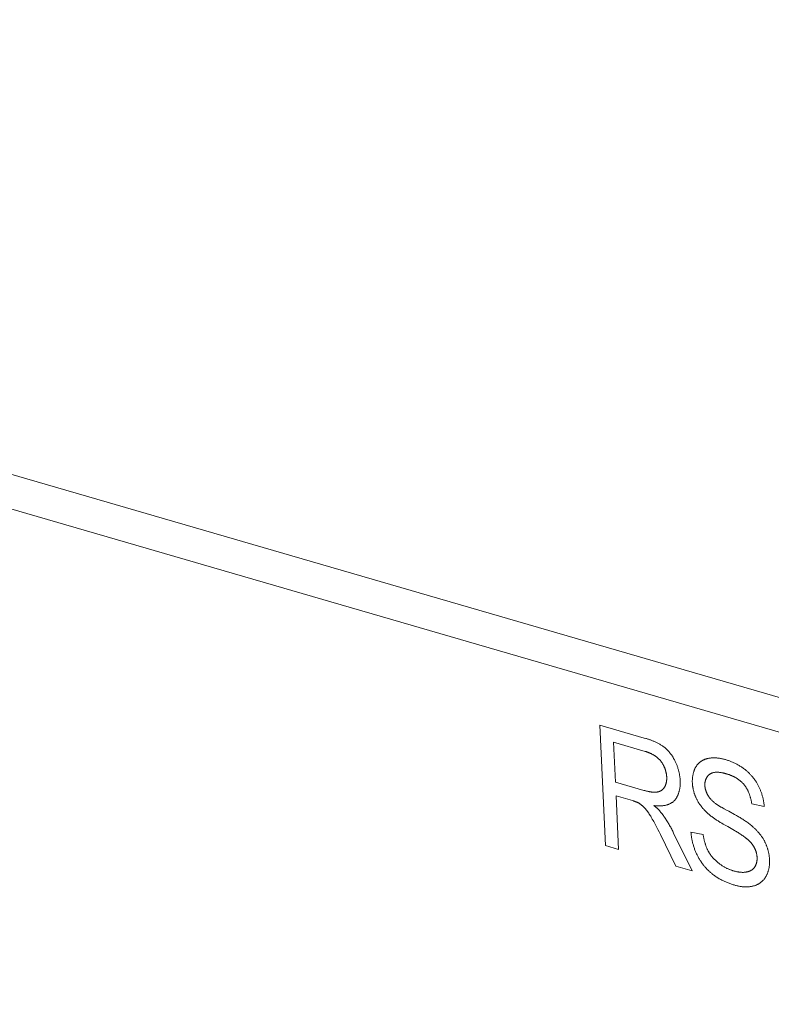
# Model space of a CAD drawing. Header units: millimetres. Extents: x 3925 to 5043, y -86 to 778.
# Tile 230 of 256: x 4866.3 to 4869.21, y 121.66 to 125.47. Entities that reach past the tile are written whole.
import ezdxf

# ---------------------------------------------------------------- set-up
doc = ezdxf.new("R2010")
doc.units = ezdxf.units.MM
doc.header["$LTSCALE"] = 46.255
doc.layers.add('H30K-IO-LABEDXF_CONTINUOUS_LINE', color=7, linetype='CONTINUOUS')
doc.layers.add('H30K-REAR-CODXF_CONTINUOUS_LINE', color=7, linetype='CONTINUOUS')

msp = doc.modelspace()

# ---------------------------------------------------------------- linework, layer by layer
at = {"layer": 'H30K-IO-LABEDXF_CONTINUOUS_LINE', "color": 7, "linetype": 'Continuous', "lineweight": 0}
for p, q in [((4868.5673, 122.2767), (4868.5458, 122.7432)), ((4868.5458, 122.7432), (4868.7177, 122.6932)), ((4868.5989, 122.677), (4868.606, 122.5226)), ((4868.606, 122.5226), (4868.7164, 122.4905)), ((4868.6085, 122.4692), (4868.618, 122.262)), ((4868.6719, 122.4507), (4868.6085, 122.4692)), ((4869.1822, 122.4283), (4869.1339, 122.4378)), ((4868.7424, 122.39), (4868.7406, 122.3929)), ((4868.7442, 122.387), (4868.7424, 122.39)), ((4868.7459, 122.3841), (4868.7442, 122.387)), ((4869.0267, 122.4193), (4869.0388, 122.4129)), ((4869.0447, 122.4097), (4869.0676, 122.3969)), ((4868.77, 122.3394), (4868.7648, 122.3495)), ((4869.0409, 122.35), (4869.0234, 122.36)), ((4869.0608, 122.3386), (4869.0409, 122.35)), ((4868.7751, 122.3294), (4868.77, 122.3394)), ((4868.7802, 122.3193), (4868.7751, 122.3294)), ((4868.8402, 122.1974), (4868.7802, 122.3193)), ((4868.8314, 122.3253), (4868.9033, 122.179)), ((4868.8984, 122.3283), (4868.9457, 122.3197)), ((4868.618, 122.262), (4868.5673, 122.2767)), ((4868.9033, 122.179), (4868.8402, 122.1974))]:
    msp.add_line(p, q, dxfattribs=at)
for points in [[(4868.7177, 122.6932), (4868.723, 122.6916), (4868.7256, 122.6908), (4868.7282, 122.69), (4868.7309, 122.6892), (4868.7335, 122.6883), (4868.7362, 122.6874), (4868.7388, 122.6865), (4868.7415, 122.6856), (4868.7441, 122.6847), (4868.7468, 122.6837), (4868.7494, 122.6826), (4868.752, 122.6816), (4868.7547, 122.6805), (4868.7573, 122.6794), (4868.7599, 122.6782), (4868.7626, 122.677), (4868.7652, 122.6758), (4868.7678, 122.6745), (4868.7704, 122.6732), (4868.773, 122.6718), (4868.7756, 122.6703), (4868.7781, 122.6689), (4868.7807, 122.6673), (4868.7833, 122.6657), (4868.7858, 122.6641), (4868.7883, 122.6624), (4868.7908, 122.6606), (4868.7933, 122.6588)], [(4868.7825, 122.6026), (4868.7812, 122.6042), (4868.78, 122.6057), (4868.7787, 122.6073), (4868.7774, 122.6087), (4868.776, 122.6102), (4868.7746, 122.6116), (4868.7733, 122.613), (4868.7718, 122.6143), (4868.7704, 122.6156), (4868.769, 122.6169), (4868.7675, 122.6181), (4868.766, 122.6193), (4868.7645, 122.6204), (4868.763, 122.6216), (4868.7614, 122.6227), (4868.7599, 122.6237), (4868.7583, 122.6248), (4868.7568, 122.6258), (4868.7552, 122.6268), (4868.7536, 122.6277), (4868.752, 122.6286), (4868.7504, 122.6295), (4868.7488, 122.6304), (4868.7471, 122.6312), (4868.7455, 122.632), (4868.7439, 122.6328), (4868.7423, 122.6336), (4868.7406, 122.6343), (4868.739, 122.635), (4868.7374, 122.6357), (4868.7357, 122.6364), (4868.7341, 122.637), (4868.7325, 122.6376), (4868.7308, 122.6382), (4868.7292, 122.6388), (4868.7276, 122.6394), (4868.726, 122.6399), (4868.7244, 122.6404), (4868.7228, 122.6409), (4868.7212, 122.6414), (4868.5989, 122.677)], [(4868.7933, 122.6588), (4868.795, 122.6575), (4868.7966, 122.6562), (4868.7983, 122.6549), (4868.7999, 122.6535), (4868.8015, 122.652), (4868.8031, 122.6506), (4868.8047, 122.649), (4868.8063, 122.6475), (4868.8078, 122.6459), (4868.8094, 122.6443), (4868.8109, 122.6426), (4868.8124, 122.6409), (4868.8139, 122.6392), (4868.8153, 122.6374), (4868.8168, 122.6356), (4868.8182, 122.6338), (4868.8196, 122.632), (4868.821, 122.6301), (4868.8224, 122.6283), (4868.8237, 122.6263), (4868.825, 122.6244), (4868.8263, 122.6225), (4868.8276, 122.6205), (4868.8289, 122.6185), (4868.8301, 122.6165), (4868.8313, 122.6145), (4868.8324, 122.6125), (4868.8335, 122.6104), (4868.8346, 122.6084), (4868.8357, 122.6063), (4868.8368, 122.6042), (4868.8378, 122.6022)], [(4868.9172, 122.5811), (4868.9182, 122.5828), (4868.9193, 122.5844), (4868.9204, 122.586), (4868.9215, 122.5876), (4868.9227, 122.5891), (4868.9239, 122.5906), (4868.9251, 122.5921), (4868.9264, 122.5934), (4868.9277, 122.5948), (4868.9291, 122.5961), (4868.9304, 122.5974), (4868.9318, 122.5986), (4868.9333, 122.5998), (4868.9348, 122.6009), (4868.9362, 122.602), (4868.9378, 122.6031), (4868.9393, 122.6041), (4868.9409, 122.6051), (4868.9425, 122.606), (4868.9441, 122.6069), (4868.9457, 122.6078), (4868.9474, 122.6086), (4868.9491, 122.6093), (4868.9508, 122.61), (4868.9525, 122.6107), (4868.9542, 122.6113), (4868.9559, 122.6119), (4868.9577, 122.6125), (4868.9594, 122.613), (4868.9612, 122.6134), (4868.963, 122.6138)], [(4868.963, 122.6138), (4868.9656, 122.6144), (4868.9682, 122.6148), (4868.9708, 122.6152), (4868.9735, 122.6156), (4868.9762, 122.6159), (4868.9788, 122.6161), (4868.9816, 122.6162), (4868.9843, 122.6163), (4868.987, 122.6164), (4868.9898, 122.6163), (4868.9926, 122.6162), (4868.9954, 122.6161), (4868.9982, 122.6159), (4869.001, 122.6156), (4869.0038, 122.6153), (4869.0067, 122.615), (4869.0095, 122.6146), (4869.0123, 122.6141), (4869.0152, 122.6136), (4869.018, 122.613), (4869.0209, 122.6124), (4869.0238, 122.6117), (4869.0266, 122.611), (4869.0295, 122.6102), (4869.0323, 122.6094)], [(4868.8046, 122.5424), (4868.8045, 122.5441), (4868.8043, 122.5457), (4868.8042, 122.5474), (4868.804, 122.5491), (4868.8038, 122.5509), (4868.8035, 122.5526), (4868.8032, 122.5543), (4868.8029, 122.5561), (4868.8025, 122.5578), (4868.8021, 122.5596), (4868.8017, 122.5613), (4868.8013, 122.5631), (4868.8008, 122.5649), (4868.8003, 122.5666), (4868.7997, 122.5684), (4868.7992, 122.5702), (4868.7986, 122.5719), (4868.798, 122.5737), (4868.7973, 122.5754), (4868.7966, 122.5771), (4868.7959, 122.5789), (4868.7952, 122.5806), (4868.7944, 122.5823), (4868.7937, 122.584), (4868.7929, 122.5856), (4868.792, 122.5873), (4868.7912, 122.5889), (4868.7903, 122.5905), (4868.7894, 122.5921), (4868.7885, 122.5937), (4868.7875, 122.5953), (4868.7866, 122.5968), (4868.7856, 122.5983), (4868.7846, 122.5997), (4868.7835, 122.6012), (4868.7825, 122.6026)], [(4868.8378, 122.6022), (4868.839, 122.5996), (4868.8401, 122.597), (4868.8412, 122.5944), (4868.8423, 122.5918), (4868.8434, 122.5892), (4868.8444, 122.5865), (4868.8454, 122.5839), (4868.8463, 122.5812), (4868.8472, 122.5785), (4868.8481, 122.5758), (4868.8489, 122.5731), (4868.8497, 122.5704), (4868.8504, 122.5677), (4868.8511, 122.5649), (4868.8518, 122.5622), (4868.8524, 122.5595), (4868.853, 122.5568), (4868.8536, 122.554), (4868.8541, 122.5513), (4868.8545, 122.5486), (4868.855, 122.5459), (4868.8554, 122.5432), (4868.8557, 122.5405), (4868.856, 122.5379), (4868.8563, 122.5352), (4868.8565, 122.5325), (4868.8567, 122.5299), (4868.8568, 122.5273)], [(4868.9038, 122.5197), (4868.9037, 122.5221), (4868.9037, 122.5245), (4868.9037, 122.5269), (4868.9037, 122.5292), (4868.9038, 122.5316), (4868.9039, 122.5339), (4868.9041, 122.5362), (4868.9043, 122.5385), (4868.9045, 122.5408), (4868.9048, 122.543), (4868.9051, 122.5453), (4868.9055, 122.5475), (4868.9059, 122.5497), (4868.9063, 122.5519), (4868.9068, 122.554), (4868.9073, 122.5562), (4868.9079, 122.5583), (4868.9085, 122.5603), (4868.9091, 122.5624), (4868.9098, 122.5644), (4868.9104, 122.5664), (4868.9112, 122.5684), (4868.9119, 122.5703), (4868.9127, 122.5722), (4868.9136, 122.574), (4868.9144, 122.5759), (4868.9153, 122.5777), (4868.9162, 122.5794), (4868.9172, 122.5811)], [(4869.0323, 122.6094), (4869.0352, 122.6086), (4869.0382, 122.6076), (4869.0411, 122.6067), (4869.0441, 122.6057), (4869.047, 122.6046), (4869.05, 122.6035), (4869.053, 122.6024), (4869.0559, 122.6012), (4869.0589, 122.6), (4869.0618, 122.5987), (4869.0648, 122.5973), (4869.0677, 122.5959), (4869.0707, 122.5945), (4869.0736, 122.593), (4869.0766, 122.5915), (4869.0795, 122.5899), (4869.0824, 122.5882), (4869.0853, 122.5865), (4869.0882, 122.5848), (4869.0911, 122.583), (4869.0939, 122.5811), (4869.0968, 122.5792), (4869.0996, 122.5772), (4869.1024, 122.5752), (4869.1052, 122.5731), (4869.108, 122.5709)], [(4868.7964, 122.5035), (4868.797, 122.5047), (4868.7976, 122.5058), (4868.7981, 122.507), (4868.7987, 122.5082), (4868.7992, 122.5094), (4868.7997, 122.5107), (4868.8002, 122.5119), (4868.8007, 122.5132), (4868.8011, 122.5145), (4868.8015, 122.5159), (4868.8019, 122.5172), (4868.8023, 122.5186), (4868.8026, 122.52), (4868.8029, 122.5214), (4868.8032, 122.5228), (4868.8035, 122.5243), (4868.8037, 122.5257), (4868.8039, 122.5272), (4868.8041, 122.5287), (4868.8043, 122.5302), (4868.8044, 122.5317), (4868.8045, 122.5332), (4868.8046, 122.5347), (4868.8046, 122.5362), (4868.8046, 122.5378), (4868.8046, 122.5393), (4868.8046, 122.5408), (4868.8046, 122.5424)], [(4868.9709, 122.5531), (4868.97, 122.5524), (4868.9691, 122.5517), (4868.9683, 122.551), (4868.9675, 122.5503), (4868.9667, 122.5495), (4868.9659, 122.5487), (4868.9651, 122.5479), (4868.9643, 122.547), (4868.9636, 122.5461), (4868.9629, 122.5452), (4868.9622, 122.5443), (4868.9615, 122.5433), (4868.9608, 122.5423), (4868.9601, 122.5413), (4868.9595, 122.5402), (4868.9589, 122.5392), (4868.9583, 122.5381), (4868.9578, 122.537), (4868.9572, 122.5358), (4868.9567, 122.5347), (4868.9562, 122.5335), (4868.9557, 122.5323), (4868.9553, 122.5311), (4868.9549, 122.5299), (4868.9545, 122.5286), (4868.9541, 122.5273), (4868.9538, 122.5261), (4868.9535, 122.5248), (4868.9532, 122.5234), (4868.953, 122.5221), (4868.9527, 122.5208), (4868.9525, 122.5194), (4868.9524, 122.5181), (4868.9523, 122.5167), (4868.9522, 122.5153), (4868.9521, 122.5139), (4868.9521, 122.5125), (4868.9521, 122.5111), (4868.9522, 122.5096)], [(4869.0368, 122.5541), (4869.0351, 122.5546), (4869.0333, 122.5551), (4869.0316, 122.5556), (4869.0298, 122.5561), (4869.0281, 122.5565), (4869.0263, 122.5569), (4869.0245, 122.5574), (4869.0228, 122.5578), (4869.021, 122.5582), (4869.0192, 122.5585), (4869.0174, 122.5589), (4869.0157, 122.5592), (4869.0139, 122.5595), (4869.0121, 122.5597), (4869.0104, 122.56), (4869.0086, 122.5602), (4869.0068, 122.5604), (4869.0051, 122.5605), (4869.0034, 122.5607), (4869.0016, 122.5607), (4868.9999, 122.5608), (4868.9982, 122.5608), (4868.9965, 122.5608), (4868.9949, 122.5607), (4868.9932, 122.5606), (4868.9915, 122.5604), (4868.9899, 122.5602), (4868.9883, 122.56), (4868.9867, 122.5597), (4868.9852, 122.5594), (4868.9836, 122.559), (4868.9821, 122.5586), (4868.9806, 122.5581), (4868.9791, 122.5575), (4868.9777, 122.5569), (4868.9763, 122.5563), (4868.9749, 122.5556), (4868.9735, 122.5548), (4868.9722, 122.554), (4868.9709, 122.5531)], [(4869.1044, 122.5122), (4869.103, 122.5139), (4869.1015, 122.5156), (4869.1, 122.5173), (4869.0985, 122.5189), (4869.0969, 122.5205), (4869.0954, 122.5221), (4869.0938, 122.5236), (4869.0921, 122.525), (4869.0905, 122.5265), (4869.0888, 122.5279), (4869.0871, 122.5292), (4869.0855, 122.5305), (4869.0837, 122.5318), (4869.082, 122.5331), (4869.0803, 122.5343), (4869.0785, 122.5354), (4869.0767, 122.5366), (4869.075, 122.5377), (4869.0732, 122.5388), (4869.0714, 122.5398), (4869.0696, 122.5408), (4869.0677, 122.5418), (4869.0659, 122.5427), (4869.0641, 122.5437), (4869.0623, 122.5445), (4869.0604, 122.5454), (4869.0586, 122.5462), (4869.0568, 122.547), (4869.0549, 122.5478), (4869.0531, 122.5485), (4869.0513, 122.5493), (4869.0494, 122.55), (4869.0476, 122.5506), (4869.0458, 122.5513), (4869.044, 122.5519), (4869.0422, 122.5525), (4869.0404, 122.5531), (4869.0386, 122.5536), (4869.0368, 122.5541)], [(4869.108, 122.5709), (4869.1099, 122.5694), (4869.1118, 122.5678), (4869.1138, 122.5661), (4869.1157, 122.5645), (4869.1176, 122.5627), (4869.1195, 122.561), (4869.1214, 122.5592), (4869.1233, 122.5574), (4869.1252, 122.5555), (4869.127, 122.5536), (4869.1288, 122.5517), (4869.1306, 122.5497), (4869.1324, 122.5477), (4869.1342, 122.5457), (4869.136, 122.5436), (4869.1377, 122.5416), (4869.1394, 122.5394), (4869.1411, 122.5373), (4869.1427, 122.5351), (4869.1443, 122.5329), (4869.1459, 122.5307), (4869.1475, 122.5284), (4869.149, 122.5262), (4869.1505, 122.5239), (4869.152, 122.5216), (4869.1534, 122.5192), (4869.1549, 122.5169), (4869.1562, 122.5145), (4869.1575, 122.5121), (4869.1588, 122.5097), (4869.1601, 122.5072)], [(4868.7681, 122.4841), (4868.7692, 122.4843), (4868.7703, 122.4845), (4868.7713, 122.4848), (4868.7724, 122.485), (4868.7734, 122.4853), (4868.7745, 122.4856), (4868.7755, 122.486), (4868.7765, 122.4864), (4868.7775, 122.4868), (4868.7785, 122.4872), (4868.7795, 122.4877), (4868.7805, 122.4882), (4868.7815, 122.4887), (4868.7824, 122.4892), (4868.7833, 122.4898), (4868.7843, 122.4904), (4868.7852, 122.491), (4868.7861, 122.4917), (4868.7869, 122.4924), (4868.7878, 122.4931), (4868.7886, 122.4938), (4868.7894, 122.4946), (4868.7902, 122.4953), (4868.791, 122.4961), (4868.7917, 122.497), (4868.7925, 122.4978), (4868.7932, 122.4987), (4868.7939, 122.4996), (4868.7945, 122.5006), (4868.7952, 122.5015), (4868.7958, 122.5025), (4868.7964, 122.5035)], [(4868.8568, 122.5273), (4868.8569, 122.5247), (4868.857, 122.522), (4868.857, 122.5194), (4868.8569, 122.5168), (4868.8568, 122.5142), (4868.8567, 122.5116), (4868.8565, 122.509), (4868.8563, 122.5065), (4868.856, 122.5039), (4868.8556, 122.5014), (4868.8553, 122.4989), (4868.8548, 122.4964), (4868.8544, 122.4939), (4868.8539, 122.4915), (4868.8533, 122.4891), (4868.8527, 122.4867), (4868.852, 122.4844), (4868.8513, 122.4821), (4868.8506, 122.4798), (4868.8498, 122.4776), (4868.849, 122.4754), (4868.8481, 122.4732), (4868.8472, 122.4711), (4868.8462, 122.469), (4868.8452, 122.467), (4868.8442, 122.4651), (4868.8431, 122.4631), (4868.842, 122.4613), (4868.8408, 122.4594), (4868.8396, 122.4577), (4868.8384, 122.456), (4868.8371, 122.4543), (4868.8357, 122.4528), (4868.8344, 122.4512)], [(4868.9199, 122.4578), (4868.9189, 122.4598), (4868.918, 122.4618), (4868.917, 122.4639), (4868.9162, 122.466), (4868.9153, 122.4681), (4868.9145, 122.4702), (4868.9137, 122.4723), (4868.9129, 122.4745), (4868.9121, 122.4766), (4868.9114, 122.4788), (4868.9107, 122.4809), (4868.9101, 122.4831), (4868.9095, 122.4853), (4868.9089, 122.4875), (4868.9083, 122.4896), (4868.9078, 122.4918), (4868.9073, 122.494), (4868.9068, 122.4962), (4868.9064, 122.4984), (4868.906, 122.5005), (4868.9056, 122.5027), (4868.9053, 122.5049), (4868.905, 122.507), (4868.9047, 122.5092), (4868.9045, 122.5113), (4868.9042, 122.5134), (4868.9041, 122.5156), (4868.9039, 122.5177), (4868.9038, 122.5197)], [(4868.9522, 122.5096), (4868.9522, 122.5084), (4868.9523, 122.5071), (4868.9525, 122.5058), (4868.9526, 122.5045), (4868.9528, 122.5032), (4868.953, 122.5019), (4868.9532, 122.5006), (4868.9534, 122.4993), (4868.9537, 122.4979), (4868.954, 122.4966), (4868.9543, 122.4953), (4868.9547, 122.4939), (4868.955, 122.4926), (4868.9554, 122.4913), (4868.9558, 122.4899), (4868.9563, 122.4886), (4868.9567, 122.4873), (4868.9572, 122.4859), (4868.9577, 122.4846), (4868.9582, 122.4833), (4868.9587, 122.482), (4868.9593, 122.4807), (4868.9599, 122.4794), (4868.9605, 122.4781), (4868.9611, 122.4769), (4868.9617, 122.4756), (4868.9623, 122.4744), (4868.963, 122.4731), (4868.9637, 122.4719), (4868.9644, 122.4707), (4868.9651, 122.4695), (4868.9658, 122.4684), (4868.9666, 122.4672), (4868.9674, 122.4661), (4868.9681, 122.465), (4868.9689, 122.464)], [(4869.1339, 122.4378), (4869.1336, 122.4398), (4869.1333, 122.4418), (4869.133, 122.4439), (4869.1326, 122.4459), (4869.1323, 122.4479), (4869.1319, 122.45), (4869.1314, 122.4521), (4869.131, 122.4541), (4869.1305, 122.4562), (4869.13, 122.4583), (4869.1294, 122.4604), (4869.1288, 122.4624), (4869.1282, 122.4645), (4869.1276, 122.4666), (4869.127, 122.4687), (4869.1263, 122.4707), (4869.1256, 122.4728), (4869.1248, 122.4748), (4869.1241, 122.4769), (4869.1233, 122.4789), (4869.1225, 122.4809), (4869.1216, 122.483), (4869.1208, 122.4849), (4869.1199, 122.4869), (4869.1189, 122.4889), (4869.118, 122.4908), (4869.117, 122.4928), (4869.116, 122.4947), (4869.115, 122.4965), (4869.1139, 122.4984), (4869.1128, 122.5002), (4869.1117, 122.502), (4869.1106, 122.5038), (4869.1094, 122.5055), (4869.1082, 122.5072), (4869.107, 122.5089), (4869.1057, 122.5106), (4869.1044, 122.5122)], [(4869.1601, 122.5072), (4869.1614, 122.5046), (4869.1626, 122.502), (4869.1638, 122.4994), (4869.165, 122.4968), (4869.1661, 122.4941), (4869.1672, 122.4914), (4869.1683, 122.4887), (4869.1693, 122.486), (4869.1703, 122.4833), (4869.1713, 122.4806), (4869.1722, 122.4778), (4869.1731, 122.4751), (4869.1739, 122.4723), (4869.1747, 122.4695), (4869.1755, 122.4668), (4869.1762, 122.464), (4869.1769, 122.4612), (4869.1776, 122.4584), (4869.1782, 122.4557), (4869.1788, 122.4529), (4869.1793, 122.4501), (4869.1798, 122.4473), (4869.1803, 122.4446), (4869.1807, 122.4418), (4869.1811, 122.4391), (4869.1814, 122.4364), (4869.1817, 122.4337), (4869.182, 122.431), (4869.1822, 122.4283)], [(4868.7164, 122.4905), (4868.7184, 122.4899), (4868.7203, 122.4894), (4868.7223, 122.4889), (4868.7242, 122.4883), (4868.7262, 122.4878), (4868.7282, 122.4874), (4868.7301, 122.4869), (4868.7321, 122.4864), (4868.734, 122.486), (4868.736, 122.4856), (4868.738, 122.4852), (4868.7399, 122.4849), (4868.7418, 122.4846), (4868.7438, 122.4843), (4868.7457, 122.484), (4868.7476, 122.4838), (4868.7495, 122.4836), (4868.7515, 122.4835), (4868.7534, 122.4834), (4868.7552, 122.4833), (4868.7571, 122.4833), (4868.759, 122.4833), (4868.7608, 122.4834), (4868.7627, 122.4835), (4868.7645, 122.4836), (4868.7663, 122.4839), (4868.7681, 122.4841)], [(4868.9689, 122.464), (4868.9705, 122.4619), (4868.9721, 122.46), (4868.9737, 122.4581), (4868.9753, 122.4562), (4868.977, 122.4544), (4868.9787, 122.4526), (4868.9804, 122.4509), (4868.9822, 122.4493), (4868.984, 122.4476), (4868.9857, 122.446), (4868.9876, 122.4445), (4868.9894, 122.443), (4868.9913, 122.4415), (4868.9931, 122.44), (4868.995, 122.4386), (4868.9969, 122.4373), (4868.9989, 122.4359), (4869.0008, 122.4346), (4869.0027, 122.4333), (4869.0047, 122.432), (4869.0067, 122.4308), (4869.0087, 122.4296), (4869.0106, 122.4284), (4869.0126, 122.4272), (4869.0146, 122.426), (4869.0167, 122.4249), (4869.0187, 122.4237), (4869.0207, 122.4226), (4869.0227, 122.4215), (4869.0267, 122.4193)], [(4868.6951, 122.4418), (4868.6939, 122.4425), (4868.6927, 122.4431), (4868.6915, 122.4437), (4868.6903, 122.4442), (4868.6891, 122.4448), (4868.6878, 122.4453), (4868.6866, 122.4458), (4868.6854, 122.4463), (4868.6842, 122.4467), (4868.6829, 122.4472), (4868.6817, 122.4476), (4868.6805, 122.448), (4868.6792, 122.4485), (4868.678, 122.4489), (4868.6768, 122.4492), (4868.6755, 122.4496), (4868.6743, 122.45), (4868.6719, 122.4507)], [(4868.7187, 122.4227), (4868.7177, 122.4238), (4868.7167, 122.4248), (4868.7157, 122.4258), (4868.7147, 122.4268), (4868.7137, 122.4278), (4868.7126, 122.4287), (4868.7116, 122.4297), (4868.7105, 122.4306), (4868.7094, 122.4315), (4868.7084, 122.4324), (4868.7073, 122.4333), (4868.7062, 122.4342), (4868.7051, 122.435), (4868.704, 122.4359), (4868.7029, 122.4367), (4868.7018, 122.4375), (4868.7007, 122.4382), (4868.6996, 122.439), (4868.6985, 122.4397), (4868.6974, 122.4405), (4868.6963, 122.4412), (4868.6951, 122.4418)], [(4868.8344, 122.4512), (4868.8328, 122.4497), (4868.8313, 122.4482), (4868.8296, 122.4467), (4868.828, 122.4454), (4868.8263, 122.4441), (4868.8245, 122.4429), (4868.8227, 122.4417), (4868.8209, 122.4406), (4868.819, 122.4396), (4868.8171, 122.4386), (4868.8151, 122.4377), (4868.8132, 122.4369), (4868.8111, 122.4361), (4868.8091, 122.4353), (4868.807, 122.4346), (4868.8049, 122.434), (4868.8028, 122.4335), (4868.8007, 122.4329), (4868.7985, 122.4325), (4868.7963, 122.432), (4868.7941, 122.4317), (4868.7919, 122.4314), (4868.7897, 122.4311), (4868.7874, 122.4309), (4868.7851, 122.4307), (4868.7829, 122.4305), (4868.7806, 122.4304), (4868.7783, 122.4303), (4868.776, 122.4303), (4868.7737, 122.4303), (4868.7713, 122.4304), (4868.769, 122.4305), (4868.7667, 122.4306), (4868.7644, 122.4307), (4868.7621, 122.4309), (4868.7598, 122.4311), (4868.7575, 122.4314), (4868.7552, 122.4316)], [(4868.7552, 122.4316), (4868.7578, 122.4294), (4868.7592, 122.4282), (4868.7605, 122.427), (4868.7618, 122.4259), (4868.7632, 122.4247), (4868.7645, 122.4235), (4868.7658, 122.4223), (4868.7671, 122.4211), (4868.7684, 122.4198), (4868.7697, 122.4186), (4868.771, 122.4173), (4868.7723, 122.416), (4868.7735, 122.4148), (4868.7748, 122.4135), (4868.776, 122.4121), (4868.7773, 122.4108), (4868.7785, 122.4095), (4868.7797, 122.4081), (4868.7809, 122.4067), (4868.7821, 122.4053), (4868.7833, 122.4039), (4868.7845, 122.4025), (4868.7856, 122.401), (4868.7867, 122.3995)], [(4868.9625, 122.4024), (4868.9609, 122.4039), (4868.9593, 122.4054), (4868.9576, 122.407), (4868.956, 122.4086), (4868.9544, 122.4102), (4868.9528, 122.4118), (4868.9512, 122.4135), (4868.9496, 122.4152), (4868.9481, 122.4169), (4868.9465, 122.4186), (4868.945, 122.4204), (4868.9435, 122.4221), (4868.9419, 122.424), (4868.9405, 122.4258), (4868.939, 122.4276), (4868.9375, 122.4295), (4868.9361, 122.4314), (4868.9347, 122.4333), (4868.9333, 122.4352), (4868.932, 122.4372), (4868.9306, 122.4392), (4868.9293, 122.4412), (4868.928, 122.4432), (4868.9268, 122.4452), (4868.9256, 122.4473), (4868.9244, 122.4493), (4868.9232, 122.4514), (4868.9221, 122.4535), (4868.921, 122.4556), (4868.9199, 122.4578)], [(4868.7406, 122.3929), (4868.7397, 122.3944), (4868.7388, 122.3959), (4868.7379, 122.3973), (4868.737, 122.3988), (4868.7361, 122.4002), (4868.7351, 122.4016), (4868.7342, 122.4031), (4868.7333, 122.4045), (4868.7323, 122.4059), (4868.7313, 122.4073), (4868.7303, 122.4086), (4868.7293, 122.41), (4868.7283, 122.4114), (4868.7273, 122.4127), (4868.7263, 122.414), (4868.7253, 122.4153), (4868.7242, 122.4166), (4868.7231, 122.4179), (4868.7221, 122.4191), (4868.721, 122.4203), (4868.7199, 122.4216), (4868.7187, 122.4227)], [(4868.7867, 122.3995), (4868.7892, 122.3963), (4868.7915, 122.393), (4868.7939, 122.3896), (4868.7962, 122.3862), (4868.7985, 122.3828), (4868.8008, 122.3794), (4868.803, 122.3759), (4868.8052, 122.3724), (4868.8074, 122.3689), (4868.8095, 122.3654), (4868.8117, 122.3618), (4868.8138, 122.3582), (4868.8158, 122.3546), (4868.8179, 122.351), (4868.8199, 122.3474), (4868.8219, 122.3437), (4868.8238, 122.3401), (4868.8257, 122.3364), (4868.8277, 122.3327), (4868.8295, 122.329), (4868.8314, 122.3253)], [(4869.0234, 122.36), (4869.0177, 122.3634), (4869.0149, 122.365), (4869.012, 122.3667), (4869.0092, 122.3684), (4869.0064, 122.3702), (4869.0036, 122.3719), (4869.0007, 122.3737), (4868.9979, 122.3755), (4868.9951, 122.3773), (4868.9923, 122.3792), (4868.9896, 122.3811), (4868.9868, 122.383), (4868.984, 122.385), (4868.9813, 122.387), (4868.9786, 122.3891), (4868.9758, 122.3912), (4868.9731, 122.3933), (4868.9705, 122.3955), (4868.9678, 122.3977), (4868.9652, 122.4), (4868.9625, 122.4024)], [(4869.0388, 122.4129), (4869.0427, 122.4107), (4869.0447, 122.4097)], [(4869.0676, 122.3969), (4869.0745, 122.3929), (4869.078, 122.3909), (4869.0815, 122.3889), (4869.085, 122.3869), (4869.0885, 122.3848), (4869.0919, 122.3827), (4869.0954, 122.3806), (4869.0988, 122.3784), (4869.1023, 122.3762), (4869.1057, 122.374), (4869.1091, 122.3717), (4869.1125, 122.3694), (4869.1159, 122.367), (4869.1193, 122.3646), (4869.1226, 122.3621), (4869.126, 122.3595), (4869.1293, 122.3569), (4869.1326, 122.3542)], [(4868.7648, 122.3495), (4868.7622, 122.3545), (4868.7596, 122.3595), (4868.7569, 122.3644), (4868.7542, 122.3694), (4868.7514, 122.3743), (4868.7487, 122.3792), (4868.7459, 122.3841)], [(4869.1326, 122.3542), (4869.1344, 122.3527), (4869.1362, 122.3511), (4869.138, 122.3495), (4869.1398, 122.3479), (4869.1417, 122.3463), (4869.1435, 122.3446), (4869.1452, 122.3429), (4869.147, 122.3412), (4869.1488, 122.3394), (4869.1506, 122.3377), (4869.1523, 122.3359), (4869.154, 122.334), (4869.1558, 122.3322), (4869.1575, 122.3303), (4869.1591, 122.3284), (4869.1608, 122.3265), (4869.1625, 122.3245), (4869.1641, 122.3226), (4869.1657, 122.3206), (4869.1673, 122.3185), (4869.1688, 122.3165), (4869.1703, 122.3144), (4869.1718, 122.3123), (4869.1733, 122.3102), (4869.1748, 122.3081), (4869.1762, 122.3059), (4869.1775, 122.3037), (4869.1789, 122.3015), (4869.1802, 122.2993), (4869.1815, 122.297), (4869.1827, 122.2948), (4869.1839, 122.2925)], [(4868.9232, 122.2385), (4868.9218, 122.2414), (4868.9204, 122.2444), (4868.919, 122.2473), (4868.9177, 122.2503), (4868.9164, 122.2534), (4868.9151, 122.2564), (4868.9139, 122.2595), (4868.9127, 122.2626), (4868.9116, 122.2657), (4868.9105, 122.2688), (4868.9095, 122.2719), (4868.9085, 122.2751), (4868.9076, 122.2782), (4868.9067, 122.2814), (4868.9058, 122.2845), (4868.905, 122.2877), (4868.9042, 122.2908), (4868.9035, 122.294), (4868.9028, 122.2972), (4868.9021, 122.3003), (4868.9015, 122.3035), (4868.901, 122.3066), (4868.9005, 122.3097), (4868.9, 122.3129), (4868.8996, 122.316), (4868.8992, 122.3191), (4868.8989, 122.3222), (4868.8986, 122.3252), (4868.8984, 122.3283)], [(4868.9457, 122.3197), (4868.9459, 122.3176), (4868.9463, 122.3155), (4868.9466, 122.3134), (4868.9469, 122.3113), (4868.9473, 122.3092), (4868.9477, 122.3071), (4868.9481, 122.305), (4868.9485, 122.3029), (4868.949, 122.3008), (4868.9495, 122.2987), (4868.95, 122.2965), (4868.9505, 122.2944), (4868.951, 122.2923), (4868.9516, 122.2902), (4868.9522, 122.2881), (4868.9528, 122.286), (4868.9534, 122.2839), (4868.9541, 122.2818), (4868.9548, 122.2797), (4868.9555, 122.2776), (4868.9562, 122.2755), (4868.957, 122.2734), (4868.9577, 122.2714), (4868.9586, 122.2693), (4868.9594, 122.2673), (4868.9603, 122.2653), (4868.9612, 122.2633), (4868.9621, 122.2613), (4868.9631, 122.2593), (4868.9641, 122.2573)], [(4869.1067, 122.3094), (4869.1034, 122.3117), (4869.1002, 122.314), (4869.097, 122.3163), (4869.0937, 122.3185), (4869.0905, 122.3206), (4869.0872, 122.3227), (4869.0839, 122.3248), (4869.0806, 122.3269), (4869.0774, 122.3289), (4869.0741, 122.3309), (4869.0707, 122.3328), (4869.0674, 122.3348), (4869.0608, 122.3386)], [(4869.1423, 122.2719), (4869.1415, 122.2733), (4869.1407, 122.2746), (4869.1398, 122.276), (4869.139, 122.2773), (4869.1381, 122.2786), (4869.1371, 122.2799), (4869.1362, 122.2811), (4869.1353, 122.2824), (4869.1343, 122.2836), (4869.1333, 122.2848), (4869.1323, 122.286), (4869.1313, 122.2872), (4869.1303, 122.2884), (4869.1292, 122.2895), (4869.1282, 122.2906), (4869.1271, 122.2918), (4869.126, 122.2929), (4869.1249, 122.294), (4869.1238, 122.295), (4869.1227, 122.2961), (4869.1216, 122.2971), (4869.1205, 122.2981), (4869.1193, 122.2992), (4869.1182, 122.3002), (4869.117, 122.3011), (4869.1159, 122.3021), (4869.1147, 122.3031), (4869.1136, 122.304), (4869.1124, 122.3049), (4869.1113, 122.3059), (4869.1101, 122.3068), (4869.109, 122.3076), (4869.1078, 122.3085), (4869.1067, 122.3094)], [(4869.1545, 122.2307), (4869.1544, 122.232), (4869.1543, 122.2333), (4869.1542, 122.2346), (4869.1541, 122.2359), (4869.1539, 122.2373), (4869.1537, 122.2386), (4869.1535, 122.24), (4869.1533, 122.2413), (4869.153, 122.2427), (4869.1528, 122.2441), (4869.1525, 122.2454), (4869.1521, 122.2468), (4869.1518, 122.2482), (4869.1515, 122.2495), (4869.1511, 122.2509), (4869.1507, 122.2523), (4869.1503, 122.2536), (4869.1498, 122.255), (4869.1494, 122.2564), (4869.1489, 122.2577), (4869.1484, 122.2591), (4869.1479, 122.2604), (4869.1473, 122.2617), (4869.1468, 122.263), (4869.1462, 122.2643), (4869.1456, 122.2656), (4869.145, 122.2669), (4869.1443, 122.2682), (4869.1437, 122.2694), (4869.143, 122.2707), (4869.1423, 122.2719)], [(4869.1839, 122.2925), (4869.185, 122.2902), (4869.1861, 122.288), (4869.1872, 122.2857), (4869.1882, 122.2835), (4869.1892, 122.2812), (4869.1902, 122.2788), (4869.1911, 122.2765), (4869.192, 122.2742), (4869.1928, 122.2718), (4869.1937, 122.2694), (4869.1944, 122.267), (4869.1952, 122.2647), (4869.1959, 122.2623), (4869.1966, 122.2598), (4869.1972, 122.2574), (4869.1979, 122.255), (4869.1984, 122.2526), (4869.199, 122.2502), (4869.1995, 122.2478), (4869.2, 122.2454), (4869.2004, 122.243), (4869.2008, 122.2406), (4869.2012, 122.2382), (4869.2015, 122.2358), (4869.2018, 122.2334), (4869.2021, 122.2311), (4869.2023, 122.2287), (4869.2025, 122.2264), (4869.2027, 122.2241), (4869.2028, 122.2217)], [(4868.9807, 122.167), (4868.9783, 122.1689), (4868.9761, 122.1708), (4868.9738, 122.1728), (4868.9715, 122.1748), (4868.9692, 122.1769), (4868.967, 122.179), (4868.9648, 122.1812), (4868.9626, 122.1834), (4868.9604, 122.1857), (4868.9583, 122.188), (4868.9561, 122.1903), (4868.954, 122.1927), (4868.9519, 122.1952), (4868.9499, 122.1976), (4868.9478, 122.2002), (4868.9459, 122.2027), (4868.9439, 122.2053), (4868.942, 122.2079), (4868.9401, 122.2105), (4868.9382, 122.2132), (4868.9364, 122.2159), (4868.9346, 122.2187), (4868.9328, 122.2214), (4868.9311, 122.2242), (4868.9295, 122.227), (4868.9278, 122.2298), (4868.9263, 122.2327), (4868.9247, 122.2356), (4868.9232, 122.2385)], [(4868.9641, 122.2573), (4868.965, 122.2555), (4868.966, 122.2538), (4868.967, 122.252), (4868.968, 122.2503), (4868.969, 122.2486), (4868.9701, 122.2469), (4868.9712, 122.2452), (4868.9723, 122.2436), (4868.9735, 122.2419), (4868.9746, 122.2403), (4868.9758, 122.2387), (4868.977, 122.2371), (4868.9783, 122.2356), (4868.9795, 122.234), (4868.9808, 122.2325), (4868.9821, 122.231), (4868.9834, 122.2295), (4868.9847, 122.228), (4868.986, 122.2266), (4868.9874, 122.2251), (4868.9887, 122.2237), (4868.9901, 122.2223), (4868.9915, 122.221), (4868.9928, 122.2196), (4868.9942, 122.2183), (4868.9956, 122.217), (4868.997, 122.2157), (4868.9985, 122.2145), (4868.9999, 122.2132), (4869.0013, 122.212), (4869.0027, 122.2108), (4869.0041, 122.2097)], [(4869.0041, 122.2097), (4869.0063, 122.208), (4869.0085, 122.2063), (4869.0107, 122.2047), (4869.0129, 122.2031), (4869.0151, 122.2016), (4869.0174, 122.2001), (4869.0196, 122.1986), (4869.0219, 122.1972), (4869.0241, 122.1958), (4869.0264, 122.1945), (4869.0287, 122.1932), (4869.031, 122.192), (4869.0333, 122.1907), (4869.0356, 122.1896), (4869.0379, 122.1885), (4869.0402, 122.1874), (4869.0425, 122.1863), (4869.0449, 122.1853), (4869.0472, 122.1844), (4869.0495, 122.1835), (4869.0518, 122.1826), (4869.0541, 122.1817), (4869.0565, 122.1809), (4869.0588, 122.1802), (4869.0611, 122.1794), (4869.0634, 122.1787)], [(4869.1455, 122.1939), (4869.1461, 122.1948), (4869.1466, 122.1957), (4869.1472, 122.1967), (4869.1477, 122.1977), (4869.1482, 122.1987), (4869.1487, 122.1998), (4869.1492, 122.2008), (4869.1497, 122.2019), (4869.1501, 122.203), (4869.1506, 122.2041), (4869.151, 122.2052), (4869.1513, 122.2064), (4869.1517, 122.2076), (4869.1521, 122.2087), (4869.1524, 122.2099), (4869.1527, 122.2111), (4869.153, 122.2124), (4869.1532, 122.2136), (4869.1535, 122.2149), (4869.1537, 122.2161), (4869.1539, 122.2174), (4869.154, 122.2187), (4869.1542, 122.22), (4869.1543, 122.2213), (4869.1544, 122.2226), (4869.1545, 122.2239), (4869.1545, 122.2253), (4869.1546, 122.2266), (4869.1546, 122.2279), (4869.1545, 122.2293), (4869.1545, 122.2307)], [(4869.2028, 122.2217), (4869.2029, 122.2192), (4869.2029, 122.2167), (4869.2029, 122.2142), (4869.2029, 122.2117), (4869.2028, 122.2093), (4869.2027, 122.2068), (4869.2025, 122.2043), (4869.2023, 122.2019), (4869.202, 122.1995), (4869.2017, 122.1971), (4869.2014, 122.1947), (4869.201, 122.1924), (4869.2006, 122.1901), (4869.2001, 122.1878), (4869.1996, 122.1855), (4869.199, 122.1832), (4869.1985, 122.181), (4869.1978, 122.1788), (4869.1972, 122.1766), (4869.1965, 122.1745), (4869.1957, 122.1724), (4869.195, 122.1703), (4869.1942, 122.1682), (4869.1933, 122.1662), (4869.1924, 122.1643), (4869.1915, 122.1623), (4869.1906, 122.1604), (4869.1896, 122.1586), (4869.1886, 122.1568)], [(4869.0682, 122.1233), (4869.0651, 122.1243), (4869.0619, 122.1252), (4869.0587, 122.1262), (4869.0556, 122.1273), (4869.0524, 122.1284), (4869.0492, 122.1295), (4869.046, 122.1307), (4869.0428, 122.1319), (4869.0397, 122.1331), (4869.0365, 122.1344), (4869.0333, 122.1358), (4869.0301, 122.1372), (4869.0269, 122.1386), (4869.0238, 122.1401), (4869.0206, 122.1417), (4869.0175, 122.1433), (4869.0143, 122.1449), (4869.0112, 122.1466), (4869.0081, 122.1484), (4869.0049, 122.1502), (4869.0018, 122.1521), (4868.9988, 122.154), (4868.9957, 122.156), (4868.9926, 122.1581), (4868.9896, 122.1602), (4868.9866, 122.1624), (4868.9836, 122.1647), (4868.9807, 122.167)], [(4869.0634, 122.1787), (4869.0654, 122.1782), (4869.0675, 122.1776), (4869.0696, 122.1771), (4869.0717, 122.1766), (4869.0737, 122.1761), (4869.0758, 122.1756), (4869.0779, 122.1752), (4869.08, 122.1748), (4869.082, 122.1745), (4869.0841, 122.1742), (4869.0861, 122.1739), (4869.0882, 122.1737), (4869.0902, 122.1735), (4869.0923, 122.1733), (4869.0943, 122.1732), (4869.0963, 122.1731), (4869.0983, 122.1731), (4869.1003, 122.1731), (4869.1023, 122.1731), (4869.1043, 122.1732), (4869.1062, 122.1734), (4869.1082, 122.1736), (4869.1101, 122.1738), (4869.112, 122.1741), (4869.1139, 122.1744)], [(4869.1139, 122.1744), (4869.1151, 122.1747), (4869.1162, 122.1749), (4869.1174, 122.1752), (4869.1185, 122.1755), (4869.1196, 122.1758), (4869.1208, 122.1761), (4869.1219, 122.1765), (4869.123, 122.1769), (4869.1241, 122.1773), (4869.1252, 122.1777), (4869.1263, 122.1782), (4869.1274, 122.1787), (4869.1285, 122.1792), (4869.1295, 122.1797), (4869.1306, 122.1803), (4869.1316, 122.1809), (4869.1326, 122.1815), (4869.1336, 122.1821), (4869.1346, 122.1828), (4869.1355, 122.1834), (4869.1365, 122.1842), (4869.1374, 122.1849), (4869.1383, 122.1857), (4869.1392, 122.1865), (4869.1401, 122.1873), (4869.1409, 122.1881), (4869.1417, 122.189), (4869.1425, 122.1899), (4869.1433, 122.1909), (4869.1441, 122.1918), (4869.1448, 122.1928), (4869.1455, 122.1939)], [(4869.1886, 122.1568), (4869.1875, 122.1549), (4869.1863, 122.1531), (4869.1852, 122.1513), (4869.1839, 122.1496), (4869.1826, 122.1479), (4869.1813, 122.1463), (4869.18, 122.1446), (4869.1786, 122.1431), (4869.1772, 122.1416), (4869.1757, 122.1401), (4869.1742, 122.1387), (4869.1727, 122.1373), (4869.1711, 122.136), (4869.1695, 122.1347), (4869.1679, 122.1334), (4869.1663, 122.1322), (4869.1646, 122.131), (4869.1629, 122.1299), (4869.1612, 122.1289), (4869.1594, 122.1279), (4869.1576, 122.1269), (4869.1559, 122.1259), (4869.154, 122.1251), (4869.1522, 122.1242), (4869.1504, 122.1234), (4869.1485, 122.1227), (4869.1466, 122.122), (4869.1447, 122.1214), (4869.1428, 122.1208), (4869.1409, 122.1202)], [(4869.1409, 122.1202), (4869.1383, 122.1195), (4869.1357, 122.1189), (4869.1331, 122.1184), (4869.1304, 122.118), (4869.1278, 122.1176), (4869.1251, 122.1172), (4869.1223, 122.117), (4869.1196, 122.1168), (4869.1168, 122.1167), (4869.114, 122.1166), (4869.1112, 122.1166), (4869.1084, 122.1166), (4869.1056, 122.1168), (4869.1028, 122.1169), (4869.0999, 122.1172), (4869.0971, 122.1175), (4869.0942, 122.1178), (4869.0913, 122.1182), (4869.0884, 122.1187), (4869.0856, 122.1192), (4869.0827, 122.1197), (4869.0798, 122.1204), (4869.0769, 122.121), (4869.074, 122.1218), (4869.0711, 122.1225), (4869.0682, 122.1233)]]:
    msp.add_lwpolyline(points, dxfattribs=at)
at = {"layer": 'H30K-REAR-CODXF_CONTINUOUS_LINE', "color": 7, "linetype": 'Continuous', "lineweight": 0}
for p, q in [((4819.8844, 137.2052), (4900.7182, 113.6939)), ((4819.9778, 137.0438), (4900.8116, 113.5325))]:
    msp.add_line(p, q, dxfattribs=at)

doc.saveas('drawing.dxf')
